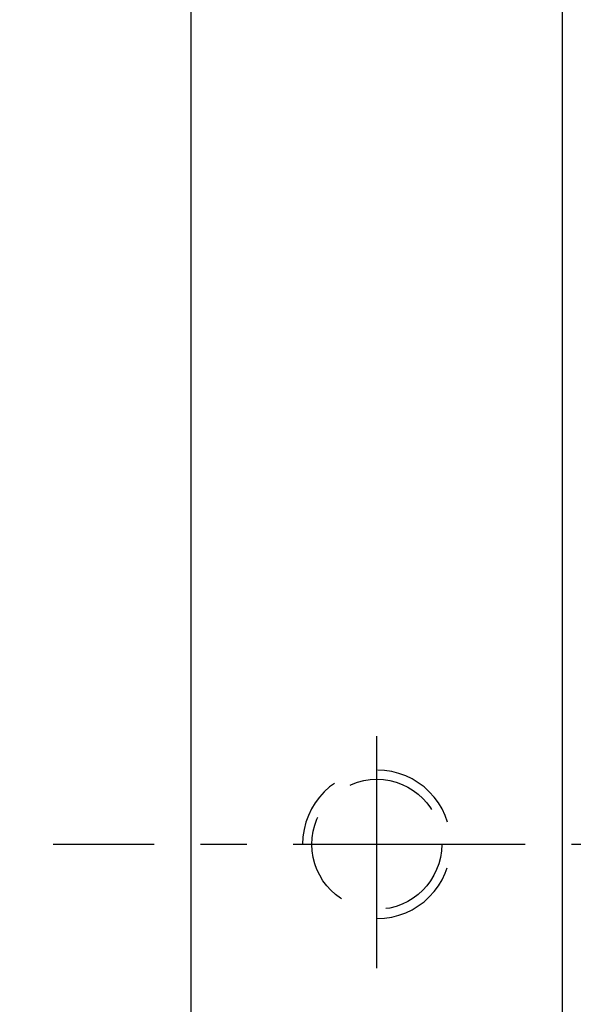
# Model space of a CAD drawing. Extents: x 732 to 1330, y 50 to 540.
# Tile 3 of 45: x 1212 to 1242, y 171 to 224. Entities that reach past the tile are written whole.
import ezdxf

# ---------------------------------------------------------------- set-up
doc = ezdxf.new("R2010")
doc.units = 0
doc.header["$MEASUREMENT"] = 0
for name, pattern in [('CENTER', [2, 1.25, -0.25, 0.25, -0.25]), ('DASHED', [0.75, 0.5, -0.25]), ('HIDDEN', [0.375, 0.25, -0.125])]:
    doc.linetypes.add(name, pattern=pattern)
for name, color, linetype in [('CEN', 1, 'CENTER'), ('DIM', 4, 'CONTINUOUS'), ('HID', 2, 'HIDDEN'), ('OUT', 3, 'CONTINUOUS')]:
    doc.layers.add(name, color=color, linetype=linetype)
doc.styles.add('CHN', font='SIMPLEX.shx', dxfattribs={"width": 0.7, "bigfont": 'CHINESET.shx'})
doc.dimstyles.new('CNS', dxfattribs={"dimscale": 0, "dimtxt": 4, "dimasz": 3, "dimexe": 1, "dimexo": 0.5, "dimgap": 1, "dimtad": 1, "dimdsep": 46, "dimtxsty": 'CHN', "dimcen": 0.09, "dimclrd": 256, "dimclre": 256, "dimclrt": 256, "dimadec": 0, "dimazin": 0, "dimtp": 1, "dimtm": 1, "dimtfac": 0.6, "dimtix": 1, "dimtmove": 2, "dimatfit": 3, "dimfxl": 1, "dimtvp": 0.85, "dimtolj": 1, "dimarcsym": 0})

# ---------------------------------------------------------------- blocks, each defined once
blk = doc.blocks.new('*D26')
at = {"layer": 'DIM', "color": 0, "lineweight": -2, "transparency": 16777216}
for p, q in [((1222.757, 252.275), (1201.589, 252.275)), ((1203.089, 248.525), (1203.089, 111.025)), ((1222.757, 107.275), (1201.589, 107.275))]:
    blk.add_line(p, q, dxfattribs=at)
at = {"layer": 'DIM', "color": 0, "transparency": 16777216}
for points in [[(1202.464, 248.525), (1203.714, 248.525), (1203.089, 252.275)], [(1202.464, 111.025), (1203.714, 111.025), (1203.089, 107.275)]]:
    blk.add_solid(points, dxfattribs=at)
at = {"layer": 'DIM', "color": 0, "transparency": 16777216, "insert": (1199.414, 179.775), "char_height": 5.25, "attachment_point": 5, "rotation": 90, "style": 'CHN'}
blk.add_mtext('\\A1;%%c145', dxfattribs=at)

msp = doc.modelspace()

# ---------------------------------------------------------------- linework, layer by layer
at = {"layer": 'CEN', "color": 7, "linetype": 'CENTER', "ltscale": 10}
for p, q in [((1231.507, 173.101), (1231.507, 187.131)), ((1319.507, 179.775), (1214.059, 179.775))]:
    msp.add_line(p, q, dxfattribs=at)
at = {"layer": 'HID', "color": 7, "linetype": 'DASHED', "ltscale": 10}
msp.add_circle((1231.507, 179.775), 3.5, dxfattribs=at)
msp.add_arc((1231.507, 179.775), 4, 270, 180, dxfattribs=at)
at = {"layer": 'OUT', "color": 7, "linetype": 'Continuous', "ltscale": 10}
for p, q in [((1221.507, 109.275), (1221.507, 250.275)), ((1241.507, 109.275), (1241.507, 250.275))]:
    msp.add_line(p, q, dxfattribs=at)

# ---------------------------------------------------------------- dimensions: what is measured, and where the dimension line sits
at = {"layer": 'DIM', "color": 7}
dim = msp.add_linear_dim(base=(1203.089, 107.275), p1=(1223.507, 252.275), p2=(1223.507, 107.275), angle=90, text='%%c<>', dimstyle='CNS', override={"dimscale": 1.5, "dimtxt": 3.5, "dimasz": 2.5, "dimgap": 0.7, "dimclrd": 0, "dimclre": 0, "dimclrt": 0, "dimtmove": 0}, dxfattribs=at)
dim.commit()
dim.dimension.update_dxf_attribs({"geometry": '*D26', "text_midpoint": (1199.414, 179.775)})

doc.saveas('drawing.dxf')
